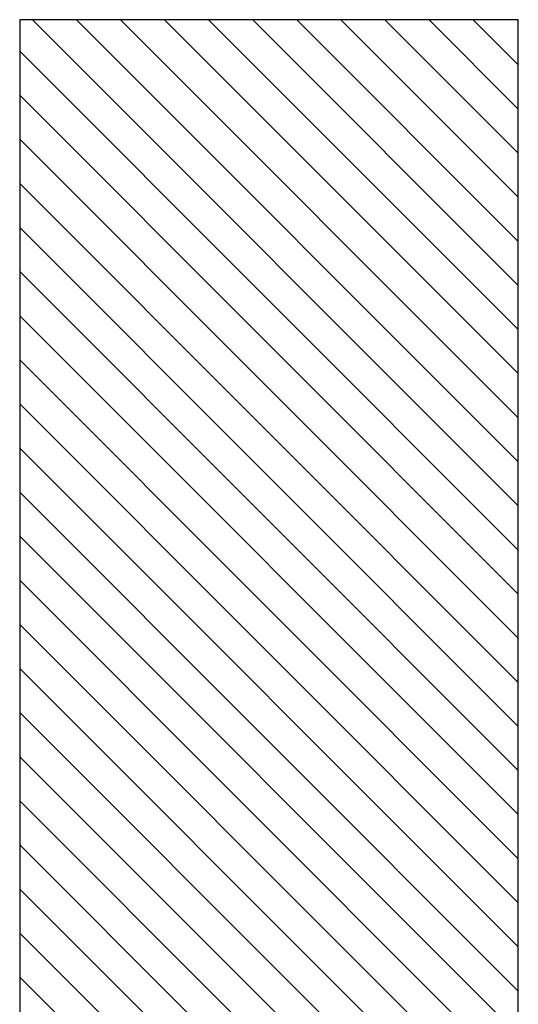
# Model space of a CAD drawing. Header units: inches. Extents: x 1772 to 2706, y -534 to -52.
# Tile 9 of 61: x 1873.63 to 1875.63, y -516.64 to -512.7. Entities that reach past the tile are written whole.
import ezdxf

# ---------------------------------------------------------------- set-up
doc = ezdxf.new("R2010")
doc.units = ezdxf.units.IN
doc.header["$LTSCALE"] = 0.5
doc.header["$MEASUREMENT"] = 0
doc.layers.add('SID-M-F', color=202, linetype='Continuous')
doc.layers.add('SID-M-S', color=105, linetype='Continuous')

msp = doc.modelspace()

# ---------------------------------------------------------------- linework, layer by layer
at = {"layer": 'SID-M-F', "linetype": 'Continuous'}
for p, q in [((1875.62841, -514.64547), (1873.67922, -512.69628)), ((1875.62841, -514.46869), (1873.856, -512.69628)), ((1875.62841, -514.29191), (1874.03277, -512.69628)), ((1875.62841, -514.11514), (1874.20955, -512.69628)), ((1875.62841, -513.93836), (1874.38633, -512.69628)), ((1875.62841, -513.76158), (1874.5631, -512.69628)), ((1875.62841, -513.58481), (1874.73988, -512.69628)), ((1875.62841, -513.40803), (1874.91666, -512.69628)), ((1875.62841, -513.23125), (1875.09343, -512.69628)), ((1875.62841, -513.05448), (1875.27021, -512.69628)), ((1875.62841, -512.8777), (1875.44699, -512.69628)), ((1875.62841, -512.70092), (1875.62376, -512.69628)), ((1875.62841, -514.82224), (1873.62841, -512.82224)), ((1875.62841, -514.99902), (1873.62841, -512.99902)), ((1875.62841, -515.1758), (1873.62841, -513.1758)), ((1875.62841, -515.35257), (1873.62841, -513.35257)), ((1875.62841, -515.52935), (1873.62841, -513.52935)), ((1875.62841, -515.70613), (1873.62841, -513.70613)), ((1875.62841, -515.8829), (1873.62841, -513.8829)), ((1875.62841, -516.05968), (1873.62841, -514.05968)), ((1875.62841, -516.23646), (1873.62841, -514.23646)), ((1875.62841, -516.41323), (1873.62841, -514.41323)), ((1875.62841, -516.59001), (1873.62841, -514.59001)), ((1875.5579, -516.69628), (1873.62841, -514.76679)), ((1875.38112, -516.69628), (1873.62841, -514.94356)), ((1875.20434, -516.69628), (1873.62841, -515.12034)), ((1875.02757, -516.69628), (1873.62841, -515.29712)), ((1874.85079, -516.69628), (1873.62841, -515.47389)), ((1874.67401, -516.69628), (1873.62841, -515.65067)), ((1874.49724, -516.69628), (1873.62841, -515.82745)), ((1874.32046, -516.69628), (1873.62841, -516.00422)), ((1874.14368, -516.69628), (1873.62841, -516.181)), ((1873.96691, -516.69628), (1873.62841, -516.35778)), ((1873.79013, -516.69628), (1873.62841, -516.53455))]:
    msp.add_line(p, q, dxfattribs=at)
at = {"layer": 'SID-M-S'}
for p, q in [((1875.62841, -512.69628), (1873.62841, -512.69628)), ((1873.62841, -512.69628), (1873.62841, -518.69628)), ((1875.62841, -516.69628), (1875.62841, -512.69628))]:
    msp.add_line(p, q, dxfattribs=at)

doc.saveas('drawing.dxf')
